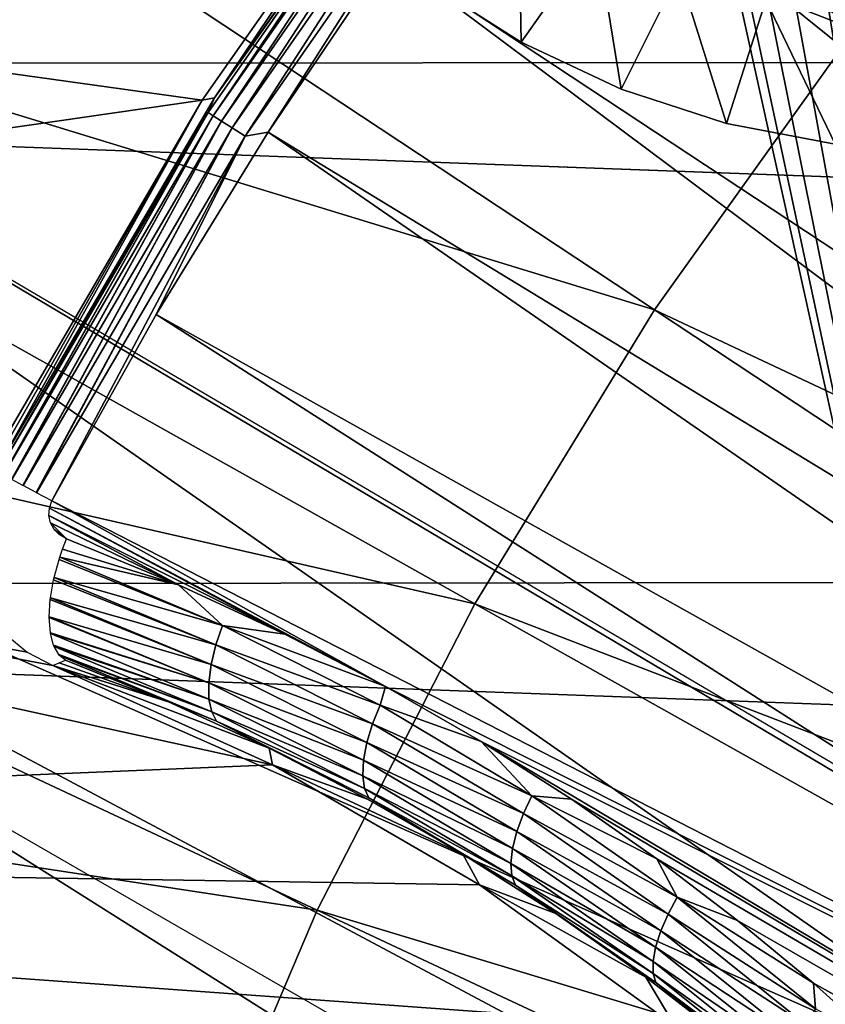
# Model space of a CAD drawing. Header units: millimetres. Extents: x -30.2 to 30.2, y -30.2 to 30.2.
# Tile 50 of 191: x -16.8 to -13.9, y 7 to 10.7. Entities that reach past the tile are written whole.
import ezdxf

# ---------------------------------------------------------------- set-up
doc = ezdxf.new("R2010")
doc.units = ezdxf.units.MM
doc.header["$LTSCALE"] = 81.481481
for name, color, linetype in [('1', 7, 'CONTINUOUS'), ('104', 7, 'CONTINUOUS'), ('174', 7, 'CONTINUOUS'), ('2', 7, 'CONTINUOUS'), ('297', 7, 'CONTINUOUS'), ('298', 7, 'CONTINUOUS'), ('67', 7, 'CONTINUOUS'), ('69', 7, 'CONTINUOUS'), ('71', 7, 'CONTINUOUS'), ('73', 7, 'CONTINUOUS'), ('75', 7, 'CONTINUOUS'), ('79', 7, 'CONTINUOUS')]:
    doc.layers.add(name, color=color, linetype=linetype)

msp = doc.modelspace()

# ---------------------------------------------------------------- linework, layer by layer
at = {"layer": '1', "color": 251, "linetype": 'Continuous', "true_color": 0x4c4c4c}
for points in [[(24.9902, 10.5505, 4.4), (-24.1437, 12.3648, 4.4), (24.1193, 12.4134, 4.4), (24.9902, 10.5505, 4.4)], [(-25.0109, 10.5006, 4.4), (-24.1437, 12.3648, 4.4), (24.9902, 10.5505, 4.4), (-25.0109, 10.5006, 4.4)], [(25.7167, 8.6317, 4.4), (-25.0109, 10.5006, 4.4), (24.9902, 10.5505, 4.4), (25.7167, 8.6317, 4.4)], [(-25.7338, 8.5806, 4.4), (-25.0109, 10.5006, 4.4), (25.7167, 8.6317, 4.4), (-25.7338, 8.5806, 4.4)], [(26.2953, 6.6616, 4.4), (-25.7338, 8.5806, 4.4), (25.7167, 8.6317, 4.4), (26.2953, 6.6616, 4.4)], [(-26.3083, 6.6096, 4.4), (-25.7338, 8.5806, 4.4), (26.2953, 6.6616, 4.4), (-26.3083, 6.6096, 4.4)]]:
    msp.add_3dface(points, dxfattribs=at)
at = {"layer": '104', "color": 251, "linetype": 'Continuous', "true_color": 0x4c4c4c}
for points in [[(-20.6889, 10.0071, -212.7), (-19.903, 11.491, -212.7), (-12.7352, 6.4889, -221.4064), (-20.6889, 10.0071, -212.7)], [(-12.7352, 6.4889, -221.4064), (-19.903, 11.491, -212.7), (-12.4312, 7.0537, -221.4064), (-12.7352, 6.4889, -221.4064)], [(-12.4312, 7.0537, -221.4064), (-19.903, 11.491, -212.7), (-13.8121, 7.903, -219.7829), (-12.4312, 7.0537, -221.4064)], [(-21.3644, 8.4698, -212.7), (-20.6889, 10.0071, -212.7), (-13.2656, 5.3212, -221.4064), (-21.3644, 8.4698, -212.7)], [(-13.2656, 5.3212, -221.4064), (-20.6889, 10.0071, -212.7), (-13.0135, 5.911, -221.4064), (-13.2656, 5.3212, -221.4064)], [(-13.0135, 5.911, -221.4064), (-20.6889, 10.0071, -212.7), (-12.7352, 6.4889, -221.4064), (-13.0135, 5.911, -221.4064)], [(-21.9258, 6.8873, -212.7), (-21.3644, 8.4698, -212.7), (-13.4909, 4.7207, -221.4064), (-21.9258, 6.8873, -212.7)], [(-13.4909, 4.7207, -221.4064), (-21.3644, 8.4698, -212.7), (-13.2656, 5.3212, -221.4064), (-13.4909, 4.7207, -221.4064)]]:
    msp.add_3dface(points, dxfattribs=at)
at = {"layer": '174', "color": 251, "linetype": 'Continuous', "true_color": 0x4c4c4c}
for points in [[(-9.4727, 19.7969, -211.7), (-19.8634, 9.3182, -211.7), (-8.6591, 20.1634, -211.7), (-9.4727, 19.7969, -211.7)], [(-8.6591, 20.1634, -211.7), (-19.8634, 9.3182, -211.7), (-14.387, 14.387, -211.7), (-8.6591, 20.1634, -211.7)], [(-19.4654, 10.1231, -211.7), (-19.8634, 9.3182, -211.7), (-9.4727, 19.7969, -211.7), (-19.4654, 10.1231, -211.7)], [(-10.2645, 19.401, -211.7), (-19.4654, 10.1231, -211.7), (-9.4727, 19.7969, -211.7), (-10.2645, 19.401, -211.7)], [(-19.0402, 10.905, -211.7), (-19.4654, 10.1231, -211.7), (-10.2645, 19.401, -211.7), (-19.0402, 10.905, -211.7)], [(-20.2342, 8.4902, -211.7), (-14.387, 14.387, -211.7), (-19.8634, 9.3182, -211.7), (-20.2342, 8.4902, -211.7)], [(-20.2342, 8.4902, -211.7), (-14.3835, 14.3835, -211.7), (-14.387, 14.387, -211.7), (-20.2342, 8.4902, -211.7)], [(-14.3835, 14.3835, -211.7), (-20.2342, 8.4902, -211.7), (-14.5315, 14.1969, -211.7), (-14.3835, 14.3835, -211.7)], [(-14.5315, 14.1969, -211.7), (-20.2342, 8.4902, -211.7), (-14.6446, 14.0047, -211.7), (-14.5315, 14.1969, -211.7)], [(-20.2342, 8.4902, -211.7), (-20.5777, 7.6392, -211.7), (-14.6446, 14.0047, -211.7), (-20.2342, 8.4902, -211.7)], [(-14.6446, 14.0047, -211.7), (-20.5777, 7.6392, -211.7), (-14.7226, 13.807, -211.7), (-14.6446, 14.0047, -211.7)], [(-14.7226, 13.807, -211.7), (-20.5777, 7.6392, -211.7), (-14.7655, 13.6033, -211.7), (-14.7226, 13.807, -211.7)], [(-14.7655, 13.6033, -211.7), (-20.5777, 7.6392, -211.7), (-14.7718, 13.3843, -211.7), (-14.7655, 13.6033, -211.7)], [(-20.5777, 7.6392, -211.7), (-20.6212, 7.4617, -211.7), (-14.7718, 13.3843, -211.7), (-20.5777, 7.6392, -211.7)], [(-20.6212, 7.4617, -211.7), (-19.2165, 8.8131, -211.7), (-14.7718, 13.3843, -211.7), (-20.6212, 7.4617, -211.7)], [(-19.2165, 8.8131, -211.7), (-19.1613, 8.8473, -211.7), (-14.7718, 13.3843, -211.7), (-19.2165, 8.8131, -211.7)], [(-19.1613, 8.8473, -211.7), (-19.1001, 8.8664, -211.7), (-14.7718, 13.3843, -211.7), (-19.1613, 8.8473, -211.7)], [(-19.1001, 8.8664, -211.7), (-19.033, 8.8702, -211.7), (-14.7718, 13.3843, -211.7), (-19.1001, 8.8664, -211.7)], [(-14.7718, 13.3843, -211.7), (-19.033, 8.8702, -211.7), (-14.7429, 13.1585, -211.7), (-14.7718, 13.3843, -211.7)], [(-19.033, 8.8702, -211.7), (-18.9598, 8.8588, -211.7), (-14.7429, 13.1585, -211.7), (-19.033, 8.8702, -211.7)], [(-18.9598, 8.8588, -211.7), (-18.8806, 8.8323, -211.7), (-14.7429, 13.1585, -211.7), (-18.9598, 8.8588, -211.7)], [(-14.7429, 13.1585, -211.7), (-18.8806, 8.8323, -211.7), (-14.6815, 12.9432, -211.7), (-14.7429, 13.1585, -211.7)], [(-18.8806, 8.8323, -211.7), (-13.027, 5.4527, -211.7), (-14.6815, 12.9432, -211.7), (-18.8806, 8.8323, -211.7)], [(-14.6815, 12.9432, -211.7), (-13.027, 5.4527, -211.7), (-14.5888, 12.7523, -211.7), (-14.6815, 12.9432, -211.7)], [(-14.5888, 12.7523, -211.7), (-13.027, 5.4527, -211.7), (-14.4577, 12.5735, -211.7), (-14.5888, 12.7523, -211.7)], [(-14.4577, 12.5735, -211.7), (-13.027, 5.4527, -211.7), (-14.2966, 12.4124, -211.7), (-14.4577, 12.5735, -211.7)], [(-14.2966, 12.4124, -211.7), (-13.027, 5.4527, -211.7), (-14.1177, 12.2813, -211.7), (-14.2966, 12.4124, -211.7)], [(-14.1177, 12.2813, -211.7), (-13.027, 5.4527, -211.7), (-13.9269, 12.1886, -211.7), (-14.1177, 12.2813, -211.7)], [(-13.9269, 12.1886, -211.7), (-13.027, 5.4527, -211.7), (-13.7115, 12.1272, -211.7), (-13.9269, 12.1886, -211.7)]]:
    msp.add_3dface(points, dxfattribs=at)
at = {"layer": '2', "color": 251, "linetype": 'Continuous', "true_color": 0x4c4c4c}
for points in [[(-18.3576, 14.1753, 6.367), (-19.3434, 12.7974, 6.367), (-13.77, 10.6329, 6.644), (-18.3576, 14.1753, 6.367)], [(-18.3576, 14.1753, 6.367), (-13.77, 10.6329, 6.644), (-12.9572, 11.6097, 6.644), (-18.3576, 14.1753, 6.367)], [(-19.3434, 12.7974, 6.367), (-20.2259, 11.3513, 6.367), (-14.5095, 9.5994, 6.644), (-19.3434, 12.7974, 6.367)], [(-19.3434, 12.7974, 6.367), (-14.5095, 9.5994, 6.644), (-13.77, 10.6329, 6.644), (-19.3434, 12.7974, 6.367)], [(-20.2259, 11.3513, 6.367), (-21.0005, 9.8446, 6.367), (-15.1715, 8.5146, 6.644), (-20.2259, 11.3513, 6.367)], [(-20.2259, 11.3513, 6.367), (-15.1715, 8.5146, 6.644), (-14.5095, 9.5994, 6.644), (-20.2259, 11.3513, 6.367)], [(-14.5095, 9.5994, 6.644), (-9.1799, 7.0885, 6.8418), (-13.77, 10.6329, 6.644), (-14.5095, 9.5994, 6.644)], [(-21.0005, 9.8446, 6.367), (-21.6631, 8.2854, 6.367), (-15.7525, 7.3845, 6.644), (-21.0005, 9.8446, 6.367)], [(-21.0005, 9.8446, 6.367), (-15.7525, 7.3845, 6.644), (-15.1715, 8.5146, 6.644), (-21.0005, 9.8446, 6.367)], [(-15.1715, 8.5146, 6.644), (-9.6729, 6.3995, 6.8418), (-14.5095, 9.5994, 6.644), (-15.1715, 8.5146, 6.644)], [(-9.6729, 6.3995, 6.8418), (-9.1799, 7.0885, 6.8418), (-14.5095, 9.5994, 6.644), (-9.6729, 6.3995, 6.8418)], [(-15.7525, 7.3845, 6.644), (-10.1142, 5.6764, 6.8418), (-15.1715, 8.5146, 6.644), (-15.7525, 7.3845, 6.644)], [(-10.1142, 5.6764, 6.8418), (-9.6729, 6.3995, 6.8418), (-15.1715, 8.5146, 6.644), (-10.1142, 5.6764, 6.8418)], [(-21.6631, 8.2854, 6.367), (-22.2101, 6.682, 6.367), (-16.2495, 6.2149, 6.644), (-21.6631, 8.2854, 6.367)], [(-21.6631, 8.2854, 6.367), (-16.2495, 6.2149, 6.644), (-15.7525, 7.3845, 6.644), (-21.6631, 8.2854, 6.367)], [(-16.2495, 6.2149, 6.644), (-10.5016, 4.9229, 6.8418), (-15.7525, 7.3845, 6.644), (-16.2495, 6.2149, 6.644)], [(-10.5016, 4.9229, 6.8418), (-10.1142, 5.6764, 6.8418), (-15.7525, 7.3845, 6.644), (-10.5016, 4.9229, 6.8418)]]:
    msp.add_3dface(points, dxfattribs=at)
at = {"layer": '297', "linetype": 'Continuous'}
for points in [[(-15.0007, 10.587, -213.2), (-15.3453, 10.8057, -213.2), (-15.0007, 10.587, -214.7125), (-15.0007, 10.587, -213.2)], [(-15.0007, 10.587, -214.7125), (-15.3453, 10.8057, -213.2), (-15.3453, 10.8057, -214.7125), (-15.0007, 10.587, -214.7125)], [(-14.6314, 10.4133, -213.2), (-15.0007, 10.587, -213.2), (-14.6314, 10.4133, -214.7125), (-14.6314, 10.4133, -213.2)], [(-14.6314, 10.4133, -214.7125), (-15.0007, 10.587, -213.2), (-15.0007, 10.587, -214.7125), (-14.6314, 10.4133, -214.7125)], [(-14.2433, 10.2871, -213.2), (-14.6314, 10.4133, -213.2), (-14.2433, 10.2871, -214.7125), (-14.2433, 10.2871, -213.2)], [(-14.2433, 10.2871, -214.7125), (-14.6314, 10.4133, -213.2), (-14.6314, 10.4133, -214.7125), (-14.2433, 10.2871, -214.7125)], [(-13.8424, 10.2107, -213.2), (-14.2433, 10.2871, -213.2), (-13.8424, 10.2107, -214.7125), (-13.8424, 10.2107, -213.2)], [(-13.8424, 10.2107, -214.7125), (-14.2433, 10.2871, -213.2), (-14.2433, 10.2871, -214.7125), (-13.8424, 10.2107, -214.7125)]]:
    msp.add_3dface(points, dxfattribs=at)
at = {"layer": '298', "linetype": 'Continuous'}
for points in [[(-15.0007, 10.587, -214.7125), (-15.3453, 10.8057, -214.7125), (-15.0103, 11.1528, -215.0336), (-15.0007, 10.587, -214.7125)], [(-14.7238, 10.9796, -215.0336), (-15.0007, 10.587, -214.7125), (-15.0103, 11.1528, -215.0336), (-14.7238, 10.9796, -215.0336)], [(-14.6314, 10.4133, -214.7125), (-15.0007, 10.587, -214.7125), (-14.7238, 10.9796, -215.0336), (-14.6314, 10.4133, -214.7125)], [(-14.4184, 10.8421, -215.0336), (-14.6314, 10.4133, -214.7125), (-14.7238, 10.9796, -215.0336), (-14.4184, 10.8421, -215.0336)], [(-14.2433, 10.2871, -214.7125), (-14.6314, 10.4133, -214.7125), (-14.4184, 10.8421, -215.0336), (-14.2433, 10.2871, -214.7125)], [(-14.0987, 10.7425, -215.0336), (-14.2433, 10.2871, -214.7125), (-14.4184, 10.8421, -215.0336), (-14.0987, 10.7425, -215.0336)], [(-13.8424, 10.2107, -214.7125), (-14.2433, 10.2871, -214.7125), (-14.0987, 10.7425, -215.0336), (-13.8424, 10.2107, -214.7125)], [(-13.7693, 10.6821, -215.0336), (-13.8424, 10.2107, -214.7125), (-14.0987, 10.7425, -215.0336), (-13.7693, 10.6821, -215.0336)]]:
    msp.add_3dface(points, dxfattribs=at)
at = {"layer": '67', "color": 251, "linetype": 'Continuous', "true_color": 0x4c4c4c}
for points in [[(-14.0136, 12.7529, -118.6883), (-13.4708, 13.325, -118.6883), (-7.5909, 7.409, -114.9299), (-14.0136, 12.7529, -118.6883)], [(-14.5321, 12.1588, -118.6883), (-14.0136, 12.7529, -118.6883), (-7.92, 7.0562, -114.9299), (-14.5321, 12.1588, -118.6883)], [(-7.92, 7.0562, -114.9299), (-14.0136, 12.7529, -118.6883), (-7.5909, 7.409, -114.9299), (-7.92, 7.0562, -114.9299)], [(-15.0255, 11.5435, -118.6883), (-14.5321, 12.1588, -118.6883), (-8.2326, 6.6887, -114.9299), (-15.0255, 11.5435, -118.6883)], [(-8.2326, 6.6887, -114.9299), (-14.5321, 12.1588, -118.6883), (-7.92, 7.0562, -114.9299), (-8.2326, 6.6887, -114.9299)], [(-15.4928, 10.9083, -118.6883), (-15.0255, 11.5435, -118.6883), (-8.5283, 6.3075, -114.9299), (-15.4928, 10.9083, -118.6883)], [(-8.5283, 6.3075, -114.9299), (-15.0255, 11.5435, -118.6883), (-8.2326, 6.6887, -114.9299), (-8.5283, 6.3075, -114.9299)], [(-15.9333, 10.2542, -118.6883), (-15.4928, 10.9083, -118.6883), (-8.8063, 5.9132, -114.9299), (-15.9333, 10.2542, -118.6883)], [(-8.8063, 5.9132, -114.9299), (-15.4928, 10.9083, -118.6883), (-8.5283, 6.3075, -114.9299), (-8.8063, 5.9132, -114.9299)], [(-16.3462, 9.5823, -118.6883), (-15.9333, 10.2542, -118.6883), (-9.066, 5.5066, -114.9299), (-16.3462, 9.5823, -118.6883)], [(-9.066, 5.5066, -114.9299), (-15.9333, 10.2542, -118.6883), (-8.8063, 5.9132, -114.9299), (-9.066, 5.5066, -114.9299)], [(-16.7307, 8.8938, -118.6883), (-16.3462, 9.5823, -118.6883), (-9.307, 5.0887, -114.9299), (-16.7307, 8.8938, -118.6883)], [(-9.307, 5.0887, -114.9299), (-16.3462, 9.5823, -118.6883), (-9.066, 5.5066, -114.9299), (-9.307, 5.0887, -114.9299)], [(-16.7421, 8.8406, -118.6816), (-16.7402, 8.867, -118.6864), (-15.8723, 8.4023, -118.2428), (-16.7421, 8.8406, -118.6816)], [(-16.7402, 8.867, -118.6864), (-16.7307, 8.8938, -118.6883), (-15.5004, 8.209, -118.0539), (-16.7402, 8.867, -118.6864)], [(-15.8723, 8.4023, -118.2428), (-16.7402, 8.867, -118.6864), (-15.5004, 8.209, -118.0539), (-15.8723, 8.4023, -118.2428)], [(-15.5004, 8.209, -118.0539), (-16.7307, 8.8938, -118.6883), (-9.307, 5.0887, -114.9299), (-15.5004, 8.209, -118.0539)], [(-16.7363, 8.8136, -118.6736), (-16.7421, 8.8406, -118.6816), (-16.2645, 8.5844, -118.4374), (-16.7363, 8.8136, -118.6736)], [(-16.2645, 8.5844, -118.4374), (-16.7421, 8.8406, -118.6816), (-15.8723, 8.4023, -118.2428), (-16.2645, 8.5844, -118.4374)], [(-16.7233, 8.789, -118.6632), (-16.7363, 8.8136, -118.6736), (-16.6775, 8.7543, -118.6377), (-16.7233, 8.789, -118.6632)], [(-16.6775, 8.7543, -118.6377), (-16.7363, 8.8136, -118.6736), (-16.2645, 8.5844, -118.4374), (-16.6775, 8.7543, -118.6377)], [(-16.7037, 8.7695, -118.6514), (-16.7233, 8.789, -118.6632), (-16.6775, 8.7543, -118.6377), (-16.7037, 8.7695, -118.6514)], [(-15.148, 8.0059, -117.8707), (-15.5004, 8.209, -118.0539), (-9.307, 5.0887, -114.9299), (-15.148, 8.0059, -117.8707)], [(-14.8149, 7.7935, -117.6933), (-15.148, 8.0059, -117.8707), (-9.5288, 4.6602, -114.9299), (-14.8149, 7.7935, -117.6933)], [(-9.5288, 4.6602, -114.9299), (-15.148, 8.0059, -117.8707), (-9.307, 5.0887, -114.9299), (-9.5288, 4.6602, -114.9299)], [(-14.5003, 7.573, -117.5216), (-14.8149, 7.7935, -117.6933), (-9.5288, 4.6602, -114.9299), (-14.5003, 7.573, -117.5216)], [(-14.2032, 7.3461, -117.3557), (-14.5003, 7.573, -117.5216), (-9.5288, 4.6602, -114.9299), (-14.2032, 7.3461, -117.3557)], [(-13.9226, 7.1141, -117.1954), (-14.2032, 7.3461, -117.3557), (-9.5288, 4.6602, -114.9299), (-13.9226, 7.1141, -117.1954)], [(-13.6581, 6.8777, -117.0409), (-13.9226, 7.1141, -117.1954), (-9.5288, 4.6602, -114.9299), (-13.6581, 6.8777, -117.0409)]]:
    msp.add_3dface(points, dxfattribs=at)
at = {"layer": '69', "color": 251, "linetype": 'Continuous', "true_color": 0x4c4c4c}
for points in [[(-15.2598, 11.6799, -120), (-16.1312, 10.3816, -119.039), (-16.1771, 10.3721, -120), (-15.2598, 11.6799, -120)], [(-15.2122, 11.687, -119.039), (-16.1312, 10.3816, -119.039), (-15.2598, 11.6799, -120), (-15.2122, 11.687, -119.039)], [(-16.9626, 8.995, -119.5196), (-16.986, 8.9866, -120), (-16.1771, 10.3721, -120), (-16.9626, 8.995, -119.5196)], [(-16.9386, 9.0043, -119.039), (-16.9626, 8.995, -119.5196), (-16.1771, 10.3721, -120), (-16.9386, 9.0043, -119.039)], [(-16.1312, 10.3816, -119.039), (-16.9386, 9.0043, -119.039), (-16.1771, 10.3721, -120), (-16.1312, 10.3816, -119.039)]]:
    msp.add_3dface(points, dxfattribs=at)
at = {"layer": '71', "color": 251, "linetype": 'Continuous', "true_color": 0x4c4c4c}
for points in [[(-16.7041, 8.2971, -119.4941), (-16.3011, 8.1523, -118.7942), (-16.7274, 8.287, -120), (-16.7041, 8.2971, -119.4941)], [(-16.3011, 8.1523, -118.7942), (-15.93, 7.9811, -118.6012), (-16.7274, 8.287, -120), (-16.3011, 8.1523, -118.7942)], [(-16.7274, 8.287, -120), (-15.93, 7.9811, -118.6012), (-15.9177, 7.9197, -120), (-16.7274, 8.287, -120)], [(-16.6803, 8.3067, -118.9884), (-16.3011, 8.1523, -118.7942), (-16.7041, 8.2971, -119.4941), (-16.6803, 8.3067, -118.9884)], [(-15.93, 7.9811, -118.6012), (-15.5678, 7.7935, -118.4093), (-15.9177, 7.9197, -120), (-15.93, 7.9811, -118.6012)], [(-15.5678, 7.7935, -118.4093), (-15.2153, 7.5901, -118.2186), (-15.9177, 7.9197, -120), (-15.5678, 7.7935, -118.4093)], [(-15.9177, 7.9197, -120), (-15.2153, 7.5901, -118.2186), (-15.1544, 7.4773, -120), (-15.9177, 7.9197, -120)], [(-15.2153, 7.5901, -118.2186), (-14.8726, 7.371, -118.0282), (-15.1544, 7.4773, -120), (-15.2153, 7.5901, -118.2186)], [(-14.8726, 7.371, -118.0282), (-14.5405, 7.1369, -117.8379), (-15.1544, 7.4773, -120), (-14.8726, 7.371, -118.0282)], [(-15.1544, 7.4773, -120), (-14.5405, 7.1369, -117.8379), (-14.4343, 6.9577, -120), (-15.1544, 7.4773, -120)], [(-14.5405, 7.1369, -117.8379), (-14.2203, 6.8887, -117.6497), (-14.4343, 6.9577, -120), (-14.5405, 7.1369, -117.8379)]]:
    msp.add_3dface(points, dxfattribs=at)
at = {"layer": '73', "color": 251, "linetype": 'Continuous', "true_color": 0x4c4c4c}
for points in [[(-16.6775, 8.7543, -118.6377), (-16.2645, 8.5844, -118.4374), (-16.692, 8.7162, -118.6378), (-16.6775, 8.7543, -118.6377)], [(-16.7021, 8.6864, -118.6405), (-16.1023, 8.4346, -118.3476), (-16.7048, 8.6778, -118.6417), (-16.7021, 8.6864, -118.6405)], [(-16.2645, 8.5844, -118.4374), (-16.7021, 8.6864, -118.6405), (-16.692, 8.7162, -118.6378), (-16.2645, 8.5844, -118.4374)], [(-16.2645, 8.5844, -118.4374), (-16.1023, 8.4346, -118.3476), (-16.7021, 8.6864, -118.6405), (-16.2645, 8.5844, -118.4374)], [(-16.1023, 8.4346, -118.3476), (-16.7226, 8.6117, -118.657), (-16.7048, 8.6778, -118.6417), (-16.1023, 8.4346, -118.3476)], [(-16.7226, 8.6117, -118.657), (-16.1267, 8.3629, -118.3654), (-16.7247, 8.6024, -118.6601), (-16.7226, 8.6117, -118.657)], [(-16.1267, 8.3629, -118.3654), (-16.7226, 8.6117, -118.657), (-16.1023, 8.4346, -118.3476), (-16.1267, 8.3629, -118.3654)], [(-16.1267, 8.3629, -118.3654), (-16.7361, 8.5365, -118.6889), (-16.7247, 8.6024, -118.6601), (-16.1267, 8.3629, -118.3654)], [(-16.2645, 8.5844, -118.4374), (-15.8723, 8.4023, -118.2428), (-16.1023, 8.4346, -118.3476), (-16.2645, 8.5844, -118.4374)], [(-16.1441, 8.2905, -118.3979), (-16.7409, 8.4661, -118.735), (-16.7369, 8.5296, -118.6927), (-16.1441, 8.2905, -118.3979)], [(-16.7361, 8.5365, -118.6889), (-16.1441, 8.2905, -118.3979), (-16.7369, 8.5296, -118.6927), (-16.7361, 8.5365, -118.6889)], [(-16.1441, 8.2905, -118.3979), (-16.7361, 8.5365, -118.6889), (-16.1267, 8.3629, -118.3654), (-16.1441, 8.2905, -118.3979)], [(-16.7409, 8.4661, -118.735), (-16.1528, 8.2223, -118.444), (-16.7409, 8.4641, -118.7365), (-16.7409, 8.4661, -118.735)], [(-16.1528, 8.2223, -118.444), (-16.7409, 8.4661, -118.735), (-16.1441, 8.2905, -118.3979), (-16.1528, 8.2223, -118.444)], [(-16.7409, 8.4641, -118.7365), (-16.1528, 8.2223, -118.444), (-16.7367, 8.4077, -118.7902), (-16.7409, 8.4641, -118.7365)], [(-15.5211, 8.1405, -118.0528), (-16.1267, 8.3629, -118.3654), (-16.1023, 8.4346, -118.3476), (-15.5211, 8.1405, -118.0528)], [(-15.8723, 8.4023, -118.2428), (-15.5004, 8.209, -118.0539), (-16.1023, 8.4346, -118.3476), (-15.8723, 8.4023, -118.2428)], [(-15.5004, 8.209, -118.0539), (-15.5211, 8.1405, -118.0528), (-16.1023, 8.4346, -118.3476), (-15.5004, 8.209, -118.0539)], [(-16.1528, 8.2223, -118.444), (-16.7363, 8.4052, -118.7931), (-16.7367, 8.4077, -118.7902), (-16.1528, 8.2223, -118.444)], [(-16.7363, 8.4052, -118.7931), (-16.1519, 8.1628, -118.5016), (-16.7251, 8.3622, -118.8506), (-16.7363, 8.4052, -118.7931)], [(-16.1519, 8.1628, -118.5016), (-16.7363, 8.4052, -118.7931), (-16.1528, 8.2223, -118.444), (-16.1519, 8.1628, -118.5016)], [(-16.1519, 8.1628, -118.5016), (-16.7232, 8.3573, -118.8587), (-16.7251, 8.3622, -118.8506), (-16.1519, 8.1628, -118.5016)], [(-16.7232, 8.3573, -118.8587), (-16.1419, 8.1153, -118.5665), (-16.706, 8.3277, -118.9181), (-16.7232, 8.3573, -118.8587)], [(-16.1419, 8.1153, -118.5665), (-16.7232, 8.3573, -118.8587), (-16.1519, 8.1628, -118.5016), (-16.1419, 8.1153, -118.5665)], [(-15.5489, 8.0718, -118.0718), (-16.1441, 8.2905, -118.3979), (-16.1267, 8.3629, -118.3654), (-15.5489, 8.0718, -118.0718)], [(-15.5489, 8.0718, -118.0718), (-16.1267, 8.3629, -118.3654), (-15.5211, 8.1405, -118.0528), (-15.5489, 8.0718, -118.0718)], [(-16.1419, 8.1153, -118.5665), (-16.7029, 8.3241, -118.9274), (-16.706, 8.3277, -118.9181), (-16.1419, 8.1153, -118.5665)], [(-16.124, 8.0816, -118.6341), (-16.6803, 8.3067, -118.9884), (-16.7029, 8.3241, -118.9274), (-16.124, 8.0816, -118.6341)], [(-16.124, 8.0816, -118.6341), (-16.7029, 8.3241, -118.9274), (-16.1419, 8.1153, -118.5665), (-16.124, 8.0816, -118.6341)], [(-16.3011, 8.1523, -118.7942), (-16.6803, 8.3067, -118.9884), (-16.124, 8.0816, -118.6341), (-16.3011, 8.1523, -118.7942)], [(-15.5699, 8.0025, -118.1049), (-16.1528, 8.2223, -118.444), (-16.1441, 8.2905, -118.3979), (-15.5699, 8.0025, -118.1049)], [(-15.5699, 8.0025, -118.1049), (-16.1441, 8.2905, -118.3979), (-15.5489, 8.0718, -118.0718), (-15.5699, 8.0025, -118.1049)], [(-15.5823, 7.9369, -118.1511), (-16.1519, 8.1628, -118.5016), (-16.1528, 8.2223, -118.444), (-15.5823, 7.9369, -118.1511)], [(-15.5823, 7.9369, -118.1511), (-16.1528, 8.2223, -118.444), (-15.5699, 8.0025, -118.1049), (-15.5823, 7.9369, -118.1511)], [(-15.5004, 8.209, -118.0539), (-15.148, 8.0059, -117.8707), (-15.5211, 8.1405, -118.0528), (-15.5004, 8.209, -118.0539)], [(-15.93, 7.9811, -118.6012), (-16.3011, 8.1523, -118.7942), (-16.124, 8.0816, -118.6341), (-15.93, 7.9811, -118.6012)], [(-15.5849, 7.8793, -118.2081), (-16.1419, 8.1153, -118.5665), (-16.1519, 8.1628, -118.5016), (-15.5849, 7.8793, -118.2081)], [(-15.5849, 7.8793, -118.2081), (-16.1519, 8.1628, -118.5016), (-15.5823, 7.9369, -118.1511), (-15.5849, 7.8793, -118.2081)], [(-14.9612, 7.8056, -117.758), (-15.5489, 8.0718, -118.0718), (-15.5211, 8.1405, -118.0528), (-14.9612, 7.8056, -117.758)], [(-15.148, 8.0059, -117.8707), (-14.9612, 7.8056, -117.758), (-15.5211, 8.1405, -118.0528), (-15.148, 8.0059, -117.8707)], [(-15.5781, 7.8325, -118.272), (-16.124, 8.0816, -118.6341), (-16.1419, 8.1153, -118.5665), (-15.5781, 7.8325, -118.272)], [(-15.5781, 7.8325, -118.272), (-16.1419, 8.1153, -118.5665), (-15.5849, 7.8793, -118.2081), (-15.5781, 7.8325, -118.272)], [(-15.5629, 7.7986, -118.3387), (-15.93, 7.9811, -118.6012), (-16.124, 8.0816, -118.6341), (-15.5629, 7.7986, -118.3387)], [(-15.5629, 7.7986, -118.3387), (-16.124, 8.0816, -118.6341), (-15.5781, 7.8325, -118.272), (-15.5629, 7.7986, -118.3387)], [(-14.992, 7.7403, -117.7782), (-15.5699, 8.0025, -118.1049), (-15.5489, 8.0718, -118.0718), (-14.992, 7.7403, -117.7782)], [(-14.992, 7.7403, -117.7782), (-15.5489, 8.0718, -118.0718), (-14.9612, 7.8056, -117.758), (-14.992, 7.7403, -117.7782)], [(-15.0163, 7.6743, -117.8119), (-15.5823, 7.9369, -118.1511), (-15.5699, 8.0025, -118.1049), (-15.0163, 7.6743, -117.8119)], [(-15.0163, 7.6743, -117.8119), (-15.5699, 8.0025, -118.1049), (-14.992, 7.7403, -117.7782), (-15.0163, 7.6743, -117.8119)], [(-15.148, 8.0059, -117.8707), (-14.8149, 7.7935, -117.6933), (-14.9612, 7.8056, -117.758), (-15.148, 8.0059, -117.8707)], [(-15.5678, 7.7935, -118.4093), (-15.93, 7.9811, -118.6012), (-15.5629, 7.7986, -118.3387), (-15.5678, 7.7935, -118.4093)], [(-15.0321, 7.6116, -117.8581), (-15.5849, 7.8793, -118.2081), (-15.5823, 7.9369, -118.1511), (-15.0321, 7.6116, -117.8581)], [(-15.0321, 7.6116, -117.8581), (-15.5823, 7.9369, -118.1511), (-15.0163, 7.6743, -117.8119), (-15.0321, 7.6116, -117.8581)], [(-15.0381, 7.556, -117.9145), (-15.5781, 7.8325, -118.272), (-15.5849, 7.8793, -118.2081), (-15.0381, 7.556, -117.9145)], [(-15.0381, 7.556, -117.9145), (-15.5849, 7.8793, -118.2081), (-15.0321, 7.6116, -117.8581), (-15.0381, 7.556, -117.9145)], [(-15.0344, 7.5103, -117.9775), (-15.5629, 7.7986, -118.3387), (-15.5781, 7.8325, -118.272), (-15.0344, 7.5103, -117.9775)], [(-15.0344, 7.5103, -117.9775), (-15.5781, 7.8325, -118.272), (-15.0381, 7.556, -117.9145), (-15.0344, 7.5103, -117.9775)], [(-15.2153, 7.5901, -118.2186), (-15.5678, 7.7935, -118.4093), (-15.5629, 7.7986, -118.3387), (-15.2153, 7.5901, -118.2186)], [(-15.0219, 7.4765, -118.0432), (-15.2153, 7.5901, -118.2186), (-15.5629, 7.7986, -118.3387), (-15.0219, 7.4765, -118.0432)], [(-15.0219, 7.4765, -118.0432), (-15.5629, 7.7986, -118.3387), (-15.0344, 7.5103, -117.9775), (-15.0219, 7.4765, -118.0432)], [(-14.4252, 7.4314, -117.4653), (-14.992, 7.7403, -117.7782), (-14.9612, 7.8056, -117.758), (-14.4252, 7.4314, -117.4653)], [(-14.8149, 7.7935, -117.6933), (-14.5003, 7.573, -117.5216), (-14.9612, 7.8056, -117.758), (-14.8149, 7.7935, -117.6933)], [(-14.5003, 7.573, -117.5216), (-14.4252, 7.4314, -117.4653), (-14.9612, 7.8056, -117.758), (-14.5003, 7.573, -117.5216)], [(-14.4588, 7.3697, -117.4866), (-15.0163, 7.6743, -117.8119), (-14.992, 7.7403, -117.7782), (-14.4588, 7.3697, -117.4866)], [(-14.4588, 7.3697, -117.4866), (-14.992, 7.7403, -117.7782), (-14.4252, 7.4314, -117.4653), (-14.4588, 7.3697, -117.4866)], [(-14.4861, 7.3072, -117.521), (-15.0321, 7.6116, -117.8581), (-15.0163, 7.6743, -117.8119), (-14.4861, 7.3072, -117.521)], [(-14.4861, 7.3072, -117.521), (-15.0163, 7.6743, -117.8119), (-14.4588, 7.3697, -117.4866), (-14.4861, 7.3072, -117.521)], [(-14.5051, 7.2477, -117.5671), (-15.0381, 7.556, -117.9145), (-15.0321, 7.6116, -117.8581), (-14.5051, 7.2477, -117.5671)], [(-14.5051, 7.2477, -117.5671), (-15.0321, 7.6116, -117.8581), (-14.4861, 7.3072, -117.521), (-14.5051, 7.2477, -117.5671)], [(-14.8726, 7.371, -118.0282), (-15.2153, 7.5901, -118.2186), (-15.0219, 7.4765, -118.0432), (-14.8726, 7.371, -118.0282)], [(-14.5003, 7.573, -117.5216), (-14.2032, 7.3461, -117.3557), (-14.4252, 7.4314, -117.4653), (-14.5003, 7.573, -117.5216)], [(-14.5142, 7.1945, -117.6229), (-15.0344, 7.5103, -117.9775), (-15.0381, 7.556, -117.9145), (-14.5142, 7.1945, -117.6229)], [(-14.5142, 7.1945, -117.6229), (-15.0381, 7.556, -117.9145), (-14.5051, 7.2477, -117.5671), (-14.5142, 7.1945, -117.6229)], [(-14.5136, 7.1503, -117.685), (-15.0219, 7.4765, -118.0432), (-15.0344, 7.5103, -117.9775), (-14.5136, 7.1503, -117.685)], [(-14.5136, 7.1503, -117.685), (-15.0344, 7.5103, -117.9775), (-14.5142, 7.1945, -117.6229), (-14.5136, 7.1503, -117.685)], [(-14.5038, 7.1167, -117.7497), (-14.8726, 7.371, -118.0282), (-15.0219, 7.4765, -118.0432), (-14.5038, 7.1167, -117.7497)], [(-14.5038, 7.1167, -117.7497), (-15.0219, 7.4765, -118.0432), (-14.5136, 7.1503, -117.685), (-14.5038, 7.1167, -117.7497)], [(-13.9158, 7.0193, -117.1764), (-14.4588, 7.3697, -117.4866), (-14.4252, 7.4314, -117.4653), (-13.9158, 7.0193, -117.1764)], [(-14.2032, 7.3461, -117.3557), (-13.9226, 7.1141, -117.1954), (-14.4252, 7.4314, -117.4653), (-14.2032, 7.3461, -117.3557)], [(-13.9226, 7.1141, -117.1954), (-13.9158, 7.0193, -117.1764), (-14.4252, 7.4314, -117.4653), (-13.9226, 7.1141, -117.1954)], [(-14.5405, 7.1369, -117.8379), (-14.8726, 7.371, -118.0282), (-14.5038, 7.1167, -117.7497), (-14.5405, 7.1369, -117.8379)], [(-13.952, 6.9615, -117.1991), (-14.4861, 7.3072, -117.521), (-14.4588, 7.3697, -117.4866), (-13.952, 6.9615, -117.1991)], [(-13.952, 6.9615, -117.1991), (-14.4588, 7.3697, -117.4866), (-13.9158, 7.0193, -117.1764), (-13.952, 6.9615, -117.1991)], [(-13.9821, 6.903, -117.2341), (-14.5051, 7.2477, -117.5671), (-14.4861, 7.3072, -117.521), (-13.9821, 6.903, -117.2341)], [(-13.9821, 6.903, -117.2341), (-14.4861, 7.3072, -117.521), (-13.952, 6.9615, -117.1991), (-13.9821, 6.903, -117.2341)], [(-14.0039, 6.8469, -117.2801), (-14.5142, 7.1945, -117.6229), (-14.5051, 7.2477, -117.5671), (-14.0039, 6.8469, -117.2801)], [(-14.0039, 6.8469, -117.2801), (-14.5051, 7.2477, -117.5671), (-13.9821, 6.903, -117.2341), (-14.0039, 6.8469, -117.2801)], [(-14.016, 6.7964, -117.3354), (-14.5136, 7.1503, -117.685), (-14.5142, 7.1945, -117.6229), (-14.016, 6.7964, -117.3354)], [(-14.016, 6.7964, -117.3354), (-14.5142, 7.1945, -117.6229), (-14.0039, 6.8469, -117.2801), (-14.016, 6.7964, -117.3354)], [(-14.2203, 6.8887, -117.6497), (-14.5405, 7.1369, -117.8379), (-14.5038, 7.1167, -117.7497), (-14.2203, 6.8887, -117.6497)], [(-14.0182, 6.7537, -117.3965), (-14.5038, 7.1167, -117.7497), (-14.5136, 7.1503, -117.685), (-14.0182, 6.7537, -117.3965)], [(-14.0182, 6.7537, -117.3965), (-14.5136, 7.1503, -117.685), (-14.016, 6.7964, -117.3354), (-14.0182, 6.7537, -117.3965)], [(-14.011, 6.7208, -117.46), (-14.2203, 6.8887, -117.6497), (-14.5038, 7.1167, -117.7497), (-14.011, 6.7208, -117.46)], [(-14.011, 6.7208, -117.46), (-14.5038, 7.1167, -117.7497), (-14.0182, 6.7537, -117.3965), (-14.011, 6.7208, -117.46)], [(-13.9226, 7.1141, -117.1954), (-13.6581, 6.8777, -117.0409), (-13.9158, 7.0193, -117.1764), (-13.9226, 7.1141, -117.1954)]]:
    msp.add_3dface(points, dxfattribs=at)
at = {"layer": '75', "color": 251, "linetype": 'Continuous', "true_color": 0x4c4c4c}
for points in [[(-16.1312, 10.3816, -119.039), (-15.2122, 11.687, -119.039), (-15.2764, 11.5872, -118.9656), (-16.1312, 10.3816, -119.039)], [(-16.1552, 10.3267, -118.9656), (-16.1312, 10.3816, -119.039), (-15.2764, 11.5872, -118.9656), (-16.1552, 10.3267, -118.9656)], [(-16.1552, 10.3267, -118.9656), (-15.2764, 11.5872, -118.9656), (-16.136, 10.3144, -118.895), (-16.1552, 10.3267, -118.9656)], [(-16.136, 10.3144, -118.895), (-15.2764, 11.5872, -118.9656), (-15.2582, 11.5734, -118.895), (-16.136, 10.3144, -118.895)], [(-16.136, 10.3144, -118.895), (-15.2582, 11.5734, -118.895), (-16.1061, 10.2953, -118.8299), (-16.136, 10.3144, -118.895)], [(-16.1061, 10.2953, -118.8299), (-15.2582, 11.5734, -118.895), (-15.23, 11.552, -118.8299), (-16.1061, 10.2953, -118.8299)], [(-16.1061, 10.2953, -118.8299), (-15.23, 11.552, -118.8299), (-16.0666, 10.2701, -118.7725), (-16.1061, 10.2953, -118.8299)], [(-16.0666, 10.2701, -118.7725), (-15.23, 11.552, -118.8299), (-15.1926, 11.5237, -118.7725), (-16.0666, 10.2701, -118.7725)], [(-16.0666, 10.2701, -118.7725), (-15.1926, 11.5237, -118.7725), (-16.0189, 10.2396, -118.7247), (-16.0666, 10.2701, -118.7725)], [(-16.0189, 10.2396, -118.7247), (-15.1926, 11.5237, -118.7725), (-15.1475, 11.4894, -118.7247), (-16.0189, 10.2396, -118.7247)], [(-15.9333, 10.2542, -118.6883), (-16.0189, 10.2396, -118.7247), (-15.1475, 11.4894, -118.7247), (-15.9333, 10.2542, -118.6883)], [(-15.4928, 10.9083, -118.6883), (-15.9333, 10.2542, -118.6883), (-15.1475, 11.4894, -118.7247), (-15.4928, 10.9083, -118.6883)], [(-16.9386, 9.0043, -119.039), (-16.1312, 10.3816, -119.039), (-16.9305, 9, -118.9663), (-16.9386, 9.0043, -119.039)], [(-16.9305, 9, -118.9663), (-16.1312, 10.3816, -119.039), (-16.9303, 8.9999, -118.9656), (-16.9305, 9, -118.9663)], [(-16.9303, 8.9999, -118.9656), (-16.1312, 10.3816, -119.039), (-16.1552, 10.3267, -118.9656), (-16.9303, 8.9999, -118.9656)], [(-16.9303, 8.9999, -118.9656), (-16.1552, 10.3267, -118.9656), (-16.9106, 8.9895, -118.8964), (-16.9303, 8.9999, -118.9656)], [(-16.9106, 8.9895, -118.8964), (-16.1552, 10.3267, -118.9656), (-16.9101, 8.9892, -118.895), (-16.9106, 8.9895, -118.8964)], [(-16.9101, 8.9892, -118.895), (-16.1552, 10.3267, -118.9656), (-16.136, 10.3144, -118.895), (-16.9101, 8.9892, -118.895)], [(-16.9101, 8.9892, -118.895), (-16.136, 10.3144, -118.895), (-16.8798, 8.9731, -118.8316), (-16.9101, 8.9892, -118.895)], [(-16.8798, 8.9731, -118.8316), (-16.136, 10.3144, -118.895), (-16.8788, 8.9725, -118.8299), (-16.8798, 8.9731, -118.8316)], [(-16.8788, 8.9725, -118.8299), (-16.136, 10.3144, -118.895), (-16.1061, 10.2953, -118.8299), (-16.8788, 8.9725, -118.8299)], [(-16.8788, 8.9725, -118.8299), (-16.1061, 10.2953, -118.8299), (-16.8388, 8.9513, -118.774), (-16.8788, 8.9725, -118.8299)], [(-16.8388, 8.9513, -118.774), (-16.1061, 10.2953, -118.8299), (-16.8374, 8.9506, -118.7725), (-16.8388, 8.9513, -118.774)], [(-16.8374, 8.9506, -118.7725), (-16.1061, 10.2953, -118.8299), (-16.0666, 10.2701, -118.7725), (-16.8374, 8.9506, -118.7725)], [(-16.8374, 8.9506, -118.7725), (-16.0666, 10.2701, -118.7725), (-16.7885, 8.9246, -118.7256), (-16.8374, 8.9506, -118.7725)], [(-16.7885, 8.9246, -118.7256), (-16.0666, 10.2701, -118.7725), (-16.7874, 8.924, -118.7247), (-16.7885, 8.9246, -118.7256)], [(-16.7874, 8.924, -118.7247), (-16.0666, 10.2701, -118.7725), (-16.0189, 10.2396, -118.7247), (-16.7874, 8.924, -118.7247)], [(-15.9333, 10.2542, -118.6883), (-16.3462, 9.5823, -118.6883), (-16.0189, 10.2396, -118.7247), (-15.9333, 10.2542, -118.6883)], [(-16.7307, 8.8938, -118.6883), (-16.7874, 8.924, -118.7247), (-16.0189, 10.2396, -118.7247), (-16.7307, 8.8938, -118.6883)], [(-16.3462, 9.5823, -118.6883), (-16.7307, 8.8938, -118.6883), (-16.0189, 10.2396, -118.7247), (-16.3462, 9.5823, -118.6883)]]:
    msp.add_3dface(points, dxfattribs=at)
at = {"layer": '79', "color": 251, "linetype": 'Continuous', "true_color": 0x4c4c4c}
for points in [[(-15.2598, 11.6799, -120), (-16.1771, 10.3721, -120), (-21.9379, 11.1766, -120), (-15.2598, 11.6799, -120)], [(-21.9379, 11.1766, -120), (-16.1771, 10.3721, -120), (-22.7463, 9.4227, -120), (-21.9379, 11.1766, -120)], [(-16.1771, 10.3721, -120), (-16.986, 8.9866, -120), (-22.7463, 9.4227, -120), (-16.1771, 10.3721, -120)], [(-22.7463, 9.4227, -120), (-15.9177, 7.9197, -120), (-23.4162, 7.6073, -120), (-22.7463, 9.4227, -120)], [(-16.7274, 8.287, -120), (-15.9177, 7.9197, -120), (-22.7463, 9.4227, -120), (-16.7274, 8.287, -120)], [(-16.7274, 8.287, -120), (-22.7463, 9.4227, -120), (-16.8217, 8.3362, -120), (-16.7274, 8.287, -120)], [(-16.8217, 8.3362, -120), (-22.7463, 9.4227, -120), (-16.9016, 8.4022, -120), (-16.8217, 8.3362, -120)], [(-15.9177, 7.9197, -120), (-15.1544, 7.4773, -120), (-23.4162, 7.6073, -120), (-15.9177, 7.9197, -120)], [(-23.4162, 7.6073, -120), (-13.7711, 6.371, -120), (-23.9403, 5.7481, -120), (-23.4162, 7.6073, -120)], [(-15.1544, 7.4773, -120), (-14.4343, 6.9577, -120), (-23.4162, 7.6073, -120), (-15.1544, 7.4773, -120)], [(-14.4343, 6.9577, -120), (-14.0947, 6.6721, -120), (-23.4162, 7.6073, -120), (-14.4343, 6.9577, -120)], [(-14.0947, 6.6721, -120), (-13.7711, 6.371, -120), (-23.4162, 7.6073, -120), (-14.0947, 6.6721, -120)]]:
    msp.add_3dface(points, dxfattribs=at)

doc.saveas('drawing.dxf')
